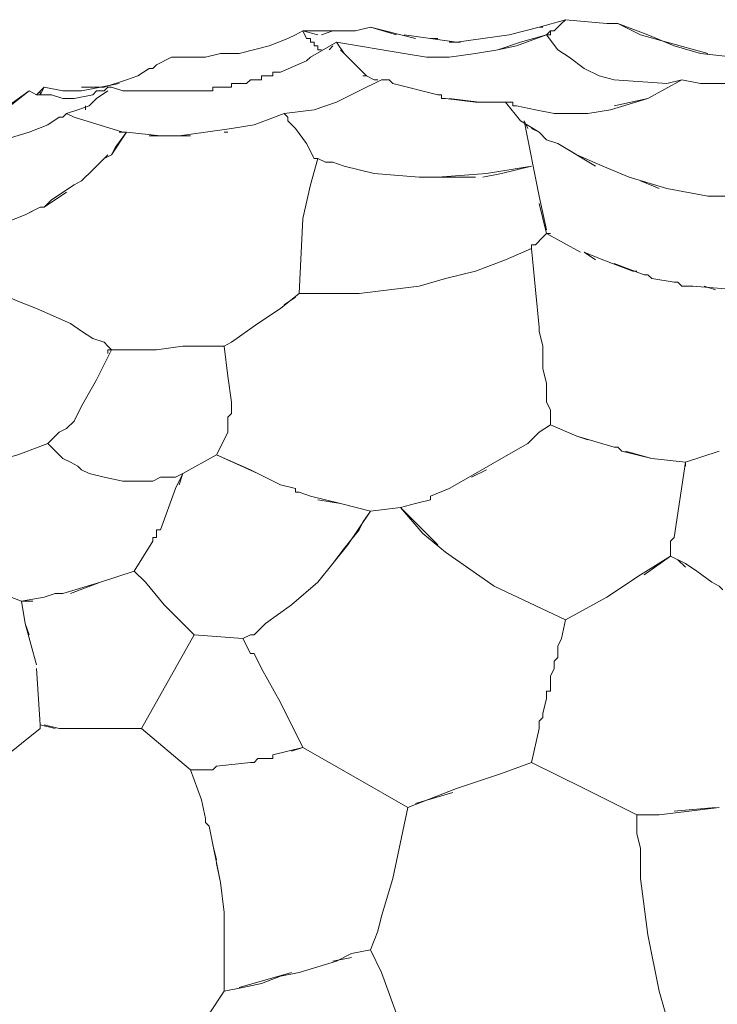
# Model space of a CAD drawing. Header units: inches. Extents: x 196 to 410, y 295 to 508.
# Tile 12 of 19: x 231 to 253, y 476 to 507. Entities that reach past the tile are written whole.
import ezdxf

# ---------------------------------------------------------------- set-up
doc = ezdxf.new("R2010")
doc.units = ezdxf.units.IN
doc.header["$MEASUREMENT"] = 0
doc.layers.add('Livello 1', color=7, linetype='Continuous')

# ---------------------------------------------------------------- blocks, each defined once
blk = doc.blocks.new('block 4')
at = {"layer": 'Livello 1', "color": 7, "lineweight": 9, "true_color": 0xffffff}
for points in [[(246.753, 506.56), (247.713, 506.8), (248.553, 507.04)], [(248.313, 506.8), (248.433, 506.92)], [(248.553, 507.04), (248.433, 506.92)], [(248.553, 507.04), (248.553, 507.04)], [(248.553, 507.04), (248.553, 507.04)], [(253.953, 505.84), (252.873, 505.96), (252.033, 506.2), (251.193, 506.56), (250.233, 506.92), (249.873, 506.92), (248.553, 507.04)], [(250.233, 506.92), (250.953, 506.56), (251.793, 506.32), (253.113, 505.96)], [(240.153, 506.68), (239.913, 506.56), (239.673, 506.439), (239.073, 506.2), (238.113, 505.96), (237.513, 505.96), (237.033, 505.84), (236.553, 505.84), (235.953, 505.84)], [(243.153, 506.56), (242.313, 506.8), (241.833, 506.68), (241.233, 506.68), (240.753, 506.68), (240.153, 506.68), (240.273, 506.439)], [(240.153, 506.68), (240.633, 506.56)], [(240.753, 506.56), (241.113, 506.68)], [(241.473, 506.68), (241.713, 506.68)], [(241.833, 506.68), (242.313, 506.8)], [(242.313, 506.8), (243.753, 506.439)], [(247.953, 506.56), (246.993, 506.2), (246.393, 506.08), (245.673, 505.96), (244.833, 505.84), (244.113, 505.84), (243.393, 505.96)], [(246.753, 506.56), (245.913, 506.439), (245.073, 506.32), (244.233, 506.439), (243.393, 506.56)], [(246.393, 506.08), (247.113, 506.32), (247.953, 506.56), (248.073, 506.56), (248.073, 506.68), (248.193, 506.68), (248.313, 506.8)], [(247.833, 506.8), (247.713, 506.8)], [(248.073, 506.68), (247.953, 506.56), (248.313, 506.08)], [(247.953, 506.56), (247.953, 506.56)], [(247.953, 506.56), (247.953, 506.56)], [(248.313, 506.8), (248.313, 506.8)], [(240.273, 506.439), (240.273, 506.439)], [(240.273, 506.439), (240.273, 506.439)], [(240.393, 506.439), (240.273, 506.439)], [(240.393, 506.439), (240.393, 506.439)], [(240.393, 506.439), (240.393, 506.439)], [(240.393, 506.439), (240.393, 506.439)], [(240.393, 506.32), (240.393, 506.439)], [(241.473, 505.96), (241.233, 506.32), (240.393, 505.84)], [(240.393, 506.32), (240.513, 506.32)], [(240.513, 506.32), (240.513, 506.2)], [(240.513, 506.32), (240.513, 506.32)], [(240.513, 506.32), (240.513, 506.32)], [(240.513, 506.32), (240.513, 506.32)], [(240.513, 506.32), (240.513, 506.32)], [(240.513, 506.32), (240.513, 506.32)], [(241.233, 506.32), (243.393, 505.96)], [(244.233, 506.439), (244.473, 506.439)], [(244.833, 506.32), (245.193, 506.32)], [(240.513, 506.2), (240.633, 506.2)], [(240.513, 506.2), (240.513, 506.2)], [(240.513, 506.2), (240.513, 506.2)], [(240.513, 506.2), (240.513, 506.2)], [(240.633, 506.2), (240.633, 506.2)], [(240.633, 506.2), (240.633, 506.2)], [(240.633, 506.2), (240.633, 506.2)], [(240.633, 506.2), (240.633, 506.2)], [(240.633, 506.2), (240.633, 506.2)], [(240.633, 506.2), (240.633, 506.2)], [(240.633, 506.2), (240.633, 506.2)], [(240.633, 506.2), (240.633, 506.2)], [(240.633, 506.08), (240.633, 506.2)], [(240.633, 506.08), (240.753, 506.08)], [(240.633, 506.08), (240.633, 506.08)], [(240.633, 506.08), (240.633, 506.08)], [(240.753, 506.08), (240.753, 506.08)], [(240.753, 506.08), (240.753, 506.08)], [(240.753, 506.08), (240.753, 506.08)], [(240.753, 506.08), (240.753, 506.08)], [(240.993, 506.08), (241.113, 506.2)], [(241.353, 506.08), (241.473, 505.96), (241.953, 505.479), (242.193, 505.24), (242.433, 505.12)], [(250.113, 505.12), (249.633, 505.24), (249.153, 505.479), (248.673, 505.84), (248.313, 506.08)], [(233.073, 504.88), (233.433, 504.88), (233.793, 504.88), (234.513, 505.12), (234.873, 505.24), (235.233, 505.479), (235.353, 505.479), (235.473, 505.6), (235.953, 505.84)], [(240.393, 505.84), (240.273, 505.72), (239.433, 505.359)], [(240.273, 505.72), (240.273, 505.72)], [(240.393, 505.84), (240.393, 505.84)], [(240.393, 505.84), (240.393, 505.84)], [(240.393, 505.84), (240.393, 505.84)], [(239.193, 505.359), (239.193, 505.24), (239.073, 505.24), (238.953, 505.24)], [(239.193, 505.359), (239.313, 505.359), (239.433, 505.359)], [(239.313, 505.359), (239.313, 505.359)], [(234.273, 505), (233.673, 504.88), (233.073, 504.76), (232.473, 504.76), (231.873, 504.88)], [(237.993, 505), (237.873, 505)], [(237.873, 504.88), (237.873, 505)], [(237.993, 505), (237.993, 505)], [(237.993, 505), (238.113, 505)], [(237.993, 505), (237.993, 505)], [(238.233, 505), (238.113, 505)], [(238.233, 505), (238.353, 505), (238.473, 505.12)], [(238.233, 505), (238.233, 505)], [(238.233, 505), (238.233, 505)], [(238.353, 505), (238.353, 505)], [(238.473, 505.12), (238.473, 505.12)], [(238.713, 505.12), (238.593, 505.12), (238.473, 505.12)], [(238.473, 505.12), (238.473, 505.12)], [(238.593, 505.12), (238.593, 505.12)], [(238.713, 505.12), (238.713, 505.12)], [(238.713, 505.12), (238.833, 505.12)], [(238.713, 505.12), (238.713, 505.12)], [(238.833, 505.24), (238.833, 505.12)], [(238.833, 505.24), (238.953, 505.24)], [(238.953, 505.24), (238.953, 505.24)], [(238.953, 505.24), (238.953, 505.24)], [(239.073, 505.24), (239.073, 505.24)], [(239.193, 505.24), (239.193, 505.24)], [(242.673, 505.12), (241.953, 504.76), (241.233, 504.399), (240.513, 504.16), (239.553, 504.04)], [(242.193, 505.24), (242.073, 505.24)], [(242.313, 505.12), (242.313, 505.12)], [(242.553, 505.12), (242.433, 505.12)], [(242.433, 505.12), (242.553, 505.12)], [(242.433, 505.12), (242.433, 505.12)], [(242.673, 505.12), (242.793, 505.12)], [(242.913, 505.12), (242.793, 505.12)], [(242.913, 505.12), (243.033, 505)], [(243.033, 505), (243.033, 505)], [(243.033, 505), (243.033, 505)], [(244.473, 504.64), (243.033, 505)], [(252.273, 505.12), (251.193, 504.52), (249.993, 504.16), (249.273, 504.04)], [(250.113, 504.28), (251.193, 504.52), (252.273, 505.12), (251.793, 505)], [(250.113, 505.12), (251.793, 505)], [(255.153, 504.16), (254.433, 505), (253.833, 505), (253.353, 505), (252.873, 505), (252.273, 505.12)], [(229.713, 503.8), (230.553, 504.16), (231.393, 504.76)], [(231.393, 504.76), (230.793, 504.28), (230.193, 503.92)], [(232.833, 504.52), (232.593, 504.52), (232.473, 504.52), (232.113, 504.64), (231.993, 504.64), (231.753, 504.64), (231.633, 504.64), (231.393, 504.76)], [(231.873, 504.88), (231.633, 504.64)], [(231.753, 504.76), (231.753, 504.64), (231.633, 504.64)], [(231.633, 504.64), (231.633, 504.64)], [(231.753, 504.64), (231.873, 504.88)], [(231.873, 504.88), (231.873, 504.88)], [(233.913, 504.88), (233.793, 504.76), (233.673, 504.76), (233.553, 504.76), (233.433, 504.64), (232.833, 504.52)], [(233.553, 504.52), (233.913, 504.76)], [(233.913, 504.88), (234.033, 504.88)], [(234.393, 504.76), (234.033, 504.88)], [(234.393, 504.76), (234.393, 504.76)], [(234.393, 504.76), (234.513, 504.76), (235.953, 504.76), (237.273, 504.76)], [(234.393, 504.76), (234.393, 504.76)], [(237.153, 504.76), (237.033, 504.76), (235.713, 504.76), (234.513, 504.76)], [(237.273, 504.88), (237.273, 504.76)], [(237.273, 504.88), (237.393, 504.88)], [(237.873, 504.88), (237.753, 504.88), (237.513, 504.88), (237.393, 504.88)], [(237.513, 504.88), (237.513, 504.88)], [(237.753, 504.88), (237.753, 504.88)], [(237.873, 504.88), (237.873, 504.88)], [(237.873, 504.88), (237.873, 504.88)], [(244.473, 504.64), (244.593, 504.64)], [(244.473, 504.64), (244.473, 504.64)], [(244.473, 504.64), (244.473, 504.64)], [(244.593, 504.52), (244.593, 504.64)], [(232.593, 504.04), (232.953, 504.16), (233.313, 504.28), (233.433, 504.399)], [(233.553, 504.52), (233.433, 504.399)], [(244.593, 504.52), (244.713, 504.52)], [(244.713, 504.52), (244.713, 504.52)], [(244.713, 504.52), (244.713, 504.52)], [(246.633, 504.399), (245.673, 504.399), (244.713, 504.52)], [(244.833, 504.52), (245.793, 504.399), (246.633, 504.399), (246.753, 504.399)], [(246.633, 504.399), (247.113, 503.8), (247.713, 503.439)], [(246.873, 504.399), (246.753, 504.399)], [(246.873, 504.399), (246.873, 504.28)], [(250.713, 504.399), (250.713, 504.399)], [(232.593, 504.04), (232.473, 503.92), (232.353, 503.92), (231.993, 503.68), (231.393, 503.439), (230.193, 503.08)], [(234.393, 503.439), (232.833, 503.92), (232.593, 504.04)], [(233.193, 504.28), (233.193, 504.28)], [(233.193, 504.28), (233.193, 504.16)], [(233.313, 504.28), (233.313, 504.28)], [(238.593, 503.68), (239.553, 504.04)], [(239.553, 504.04), (239.673, 503.92), (239.673, 503.8)], [(246.993, 504.28), (246.873, 504.28)], [(246.993, 504.28), (247.593, 504.16)], [(248.913, 504.04), (248.193, 504.04), (247.593, 504.16)], [(248.913, 504.04), (249.273, 504.04)], [(249.273, 504.04), (249.993, 504.16)], [(239.673, 503.92), (239.673, 503.92)], [(240.273, 503.08), (239.913, 503.56), (239.673, 503.8)], [(247.353, 503.56), (247.233, 503.8)], [(247.713, 501.399), (247.233, 503.8)], [(231.273, 500.8), (231.513, 500.92), (231.753, 501.04), (231.873, 501.04), (232.113, 501.28), (232.833, 501.76), (233.073, 501.88), (233.433, 502.24), (233.793, 502.6), (234.033, 502.72), (234.153, 502.96), (234.513, 503.439)], [(236.553, 503.32), (235.593, 503.32), (234.513, 503.439), (234.033, 502.72)], [(234.273, 503.439), (234.273, 503.439)], [(234.393, 503.439), (234.273, 503.439)], [(234.393, 503.439), (234.513, 503.439)], [(235.233, 503.32), (236.193, 503.32), (237.033, 503.439)], [(238.593, 503.68), (237.873, 503.56), (237.033, 503.439)], [(237.633, 503.439), (237.753, 503.439)], [(239.913, 503.56), (240.273, 503.08)], [(239.913, 503.439), (239.913, 503.439)], [(247.953, 503.2), (247.713, 503.439), (247.473, 503.56)], [(247.713, 503.439), (247.833, 503.32)], [(240.273, 503.08), (240.513, 502.6)], [(248.313, 503.08), (247.953, 503.2)], [(249.513, 502.359), (248.313, 503.08)], [(248.313, 503.08), (248.913, 502.72), (249.753, 502.359), (250.593, 502)], [(233.913, 502.72), (233.313, 502.12)], [(240.633, 502.6), (240.393, 501.76), (240.153, 500.68), (240.033, 498.28)], [(240.513, 502.6), (240.633, 502.6), (240.873, 502.479), (241.113, 502.479), (241.473, 502.359), (242.433, 502.12)], [(240.633, 502.6), (240.633, 502.6)], [(242.433, 502.12), (242.433, 502.12)], [(242.433, 502.12), (242.433, 502.12)], [(243.873, 502), (242.433, 502.12)], [(247.473, 502.359), (246.033, 502.12), (244.473, 502)], [(245.913, 502), (246.513, 502.12), (247.473, 502.359)], [(243.873, 502), (244.833, 502), (245.673, 502)], [(250.593, 502), (250.593, 502)], [(251.793, 501.64), (250.593, 502)], [(250.593, 502), (250.593, 502)], [(250.953, 501.88), (251.553, 501.64)], [(232.593, 501.52), (231.873, 501.04)], [(251.793, 501.64), (253.113, 501.399)], [(247.713, 501.399), (247.953, 500.32)], [(253.953, 501.399), (253.113, 501.399)], [(231.753, 501.04), (231.273, 500.8)], [(247.953, 500.2), (247.713, 501.16)], [(231.273, 500.8), (230.673, 500.56), (229.953, 500.32), (230.073, 499.359), (230.193, 498.399)], [(231.273, 500.8), (231.273, 500.8)], [(247.953, 500.2), (247.833, 500.08), (247.593, 499.84)], [(247.833, 500.08), (247.833, 500.08)], [(247.953, 500.2), (248.073, 500.2)], [(247.953, 500.2), (247.953, 500.2)], [(247.953, 500.2), (247.953, 500.2)], [(249.033, 499.6), (247.953, 500.2)], [(247.593, 498.399), (247.473, 499.72), (246.633, 499.359), (245.673, 499), (244.713, 498.76), (243.873, 498.52), (242.913, 498.399), (241.953, 498.28), (240.993, 498.28), (240.753, 498.28), (240.633, 498.28), (240.033, 498.28)], [(247.473, 499.84), (247.593, 499.84)], [(247.473, 499.84), (247.473, 499.72)], [(249.153, 499.6), (249.753, 499.359)], [(249.513, 499.359), (249.153, 499.6)], [(250.833, 499), (250.713, 499), (249.753, 499.359)], [(249.993, 499.24), (249.993, 499.24)], [(250.113, 499.24), (251.073, 498.88), (251.193, 498.88), (251.313, 498.76)], [(251.073, 498.88), (251.073, 498.88)], [(251.193, 498.88), (251.193, 498.88)], [(251.313, 498.76), (251.313, 498.76)], [(251.313, 498.76), (251.313, 498.76)], [(252.033, 498.64), (251.313, 498.76)], [(233.913, 496.359), (233.913, 496.479), (234.033, 496.479), (233.913, 496.6), (233.793, 496.72), (233.433, 496.84), (233.073, 497.08), (232.713, 497.32), (231.633, 497.8), (231.033, 498.04), (230.193, 498.399)], [(247.593, 498.399), (247.713, 497.2)], [(252.033, 498.64), (252.153, 498.64)], [(252.153, 498.64), (252.153, 498.64)], [(252.153, 498.64), (252.153, 498.64)], [(252.273, 498.52), (252.153, 498.64)], [(252.273, 498.52), (252.393, 498.52)], [(252.393, 498.52), (252.393, 498.52)], [(252.393, 498.52), (252.393, 498.52)], [(252.513, 498.52), (252.393, 498.52)], [(252.513, 498.52), (252.633, 498.52), (254.073, 498.399)], [(252.633, 498.52), (252.633, 498.52)], [(253.353, 498.399), (252.993, 498.52)], [(239.433, 497.8), (240.033, 498.28)], [(239.913, 498.16), (239.553, 497.92)], [(239.433, 497.8), (238.713, 497.32)], [(237.633, 496.6), (237.873, 496.72), (238.713, 497.32)], [(247.833, 496.6), (247.713, 497.08), (247.713, 497.2)], [(247.713, 497.08), (247.713, 497.08)], [(228.273, 492.88), (229.233, 492.88), (230.193, 492.88), (231.033, 493.12), (231.993, 493.479), (232.113, 493.6), (232.233, 493.72), (232.353, 493.84), (232.593, 493.96), (232.833, 494.2), (233.073, 494.68), (233.553, 495.52), (234.033, 496.479)], [(233.913, 496.479), (233.913, 496.479)], [(234.753, 496.479), (234.033, 496.479)], [(234.513, 496.479), (235.473, 496.479)], [(236.313, 496.6), (235.473, 496.479)], [(236.313, 496.6), (236.673, 496.6)], [(236.313, 496.6), (236.313, 496.6)], [(236.313, 496.6), (236.313, 496.6)], [(236.313, 496.6), (236.313, 496.6)], [(236.313, 496.6), (236.313, 496.6)], [(237.873, 494.8), (237.753, 495.64), (237.633, 496.6), (236.673, 496.6)], [(237.873, 496.72), (237.633, 496.6)], [(247.833, 496.6), (247.833, 496.479)], [(247.953, 495.399), (247.833, 495.88), (247.833, 496.479)], [(247.833, 495.88), (247.833, 495.88)], [(247.953, 495.399), (247.953, 494.8)], [(237.873, 494.8), (237.873, 494.439)], [(237.873, 494.56), (237.873, 494.8)], [(247.953, 494.8), (248.073, 494.56)], [(248.073, 494.08), (248.073, 494.56)], [(237.753, 494.32), (237.873, 494.439)], [(237.753, 494.32), (237.753, 494.2)], [(237.753, 494.32), (237.753, 494.08)], [(237.753, 494.08), (237.753, 493.96)], [(237.753, 493.84), (237.753, 493.96)], [(250.113, 493.359), (248.913, 493.72), (248.073, 494.08), (247.713, 493.84), (247.353, 493.479), (246.513, 493), (245.673, 492.52), (244.833, 492.04)], [(237.753, 493.84), (237.633, 493.6)], [(237.753, 493.84), (237.753, 493.84)], [(237.753, 493.84), (237.753, 493.84)], [(248.913, 493.72), (249.273, 493.6)], [(232.473, 493), (231.993, 493.479)], [(237.393, 493.12), (237.633, 493.6)], [(250.113, 493.359), (250.233, 493.359)], [(250.233, 493.359), (250.233, 493.359)], [(250.233, 493.359), (250.233, 493.359)], [(252.393, 492.88), (251.313, 493), (250.353, 493.24), (250.233, 493.359)], [(232.473, 493), (232.713, 492.88), (232.953, 492.76), (233.073, 492.64), (233.313, 492.52), (233.793, 492.399), (234.393, 492.28), (234.873, 492.28), (235.353, 492.28), (235.593, 492.399), (235.833, 492.399), (236.073, 492.399), (236.313, 492.52)], [(236.313, 492.52), (237.393, 493.12)], [(237.393, 493.12), (238.473, 492.64), (239.433, 492.16)], [(238.713, 492.52), (237.393, 493.12)], [(250.353, 493.24), (250.353, 493.24)], [(250.473, 493.24), (251.313, 493), (252.393, 492.88)], [(253.473, 493.24), (252.393, 492.88)], [(252.393, 492.88), (252.033, 490.479)], [(252.393, 492.88), (252.393, 492.88)], [(252.393, 492.76), (252.393, 492.88)], [(236.313, 492.52), (236.073, 492.04)], [(236.193, 492.16), (236.313, 492.52)], [(236.313, 492.52), (236.313, 492.52)], [(245.553, 492.399), (246.033, 492.64)], [(235.593, 490.72), (236.073, 492.04)], [(239.913, 492.04), (239.433, 492.16)], [(239.913, 492.04), (239.913, 491.92)], [(244.233, 491.68), (244.233, 491.8), (244.833, 492.04)], [(244.833, 492.04), (244.833, 492.04)], [(244.833, 492.04), (244.833, 492.04)], [(239.913, 491.92), (239.913, 491.92)], [(239.913, 491.92), (239.913, 491.92)], [(240.033, 491.92), (239.913, 491.92)], [(240.033, 491.92), (240.393, 491.8)], [(240.393, 491.8), (240.393, 491.8)], [(240.393, 491.8), (240.393, 491.8)], [(242.313, 491.32), (241.353, 491.56), (240.393, 491.8)], [(244.233, 491.8), (244.233, 491.8)], [(240.633, 491.68), (241.353, 491.56), (242.313, 491.32), (243.273, 491.439), (243.753, 491.56)], [(244.233, 491.68), (243.753, 491.56), (243.273, 491.439), (244.473, 490.24)], [(244.713, 490), (243.993, 490.6), (243.273, 491.439)], [(242.313, 491.32), (242.073, 490.96), (241.953, 490.72), (241.473, 490.12), (241.113, 489.64), (240.633, 489.04)], [(241.113, 489.64), (241.593, 490.24), (242.313, 491.32)], [(235.353, 490.479), (235.353, 490.359)], [(235.353, 490.479), (235.473, 490.479)], [(235.593, 490.72), (235.473, 490.72), (235.473, 490.6)], [(235.473, 490.72), (235.473, 490.72)], [(235.473, 490.6), (235.473, 490.479)], [(235.473, 490.6), (235.473, 490.6)], [(235.473, 490.6), (235.473, 490.6)], [(235.473, 490.6), (235.473, 490.6)], [(252.033, 490.479), (251.913, 490.359)], [(232.713, 488.68), (233.673, 489.04), (234.753, 489.399), (235.353, 490.359)], [(251.913, 490.359), (251.913, 489.88)], [(244.713, 490), (246.273, 488.92), (248.553, 487.84), (248.433, 487.24)], [(250.953, 489.28), (251.913, 489.88)], [(251.913, 489.88), (251.073, 489.28)], [(253.593, 488.8), (253.473, 488.92), (253.233, 489.04), (252.753, 489.399), (252.393, 489.64), (251.913, 489.88)], [(251.913, 489.88), (251.913, 489.88)], [(229.113, 489.64), (229.233, 489.16), (231.153, 488.439), (231.873, 488.56)], [(252.153, 489.76), (252.393, 489.52)], [(234.753, 489.399), (233.673, 489.04), (232.473, 488.68), (232.353, 488.68)], [(234.753, 489.399), (235.113, 489.04)], [(250.953, 489.28), (249.873, 488.56), (248.553, 487.84)], [(235.113, 489.04), (235.713, 488.32), (236.673, 487.359)], [(240.633, 489.04), (239.793, 488.32)], [(232.233, 488.68), (231.873, 488.56)], [(232.233, 488.68), (232.353, 488.68)], [(232.473, 488.68), (232.473, 488.68)], [(231.513, 488.439), (231.153, 488.439)], [(231.153, 488.439), (231.273, 487.72), (231.633, 486.399)], [(239.793, 488.32), (238.953, 487.72)], [(231.393, 487.359), (231.273, 487.72)], [(238.473, 487.359), (238.593, 487.359), (238.833, 487.6), (238.953, 487.72)], [(234.993, 484.359), (236.673, 487.359)], [(236.673, 487.359), (238.233, 487.24)], [(238.473, 487.359), (238.233, 487.24), (238.473, 486.76)], [(238.593, 487.359), (238.593, 487.359)], [(238.833, 487.6), (238.833, 487.6)], [(248.313, 486.88), (248.313, 487), (248.433, 487.24)], [(248.313, 487), (248.313, 487)], [(238.593, 486.76), (238.473, 486.76)], [(238.593, 486.76), (238.833, 486.28)], [(248.193, 486.399), (248.193, 486.52), (248.313, 486.64), (248.313, 486.76)], [(248.313, 486.88), (248.313, 486.88)], [(248.313, 486.88), (248.313, 486.76)], [(248.313, 486.88), (248.313, 486.88)], [(248.193, 486.52), (248.193, 486.52)], [(248.193, 486.399), (248.193, 486.399)], [(248.193, 486.399), (248.193, 486.28)], [(248.193, 486.399), (248.193, 486.399)], [(248.313, 486.64), (248.313, 486.64)], [(231.633, 486.28), (231.753, 484.479), (232.233, 484.359)], [(238.833, 486.28), (239.433, 485.2), (240.153, 483.76)], [(248.073, 485.92), (248.073, 486.04), (248.193, 486.28)], [(248.193, 486.28), (248.193, 486.28)], [(248.193, 486.28), (248.193, 486.28)], [(248.073, 486.04), (248.073, 486.04)], [(248.073, 485.92), (248.073, 485.92)], [(248.073, 485.92), (248.073, 485.8)], [(248.073, 485.92), (248.073, 485.92)], [(248.073, 485.56), (248.073, 485.68), (248.073, 485.8)], [(247.953, 485.32), (247.953, 485.439), (247.953, 485.56)], [(248.073, 485.56), (247.953, 485.56)], [(247.953, 485.439), (247.953, 485.439)], [(248.073, 485.68), (248.073, 485.68)], [(247.953, 485.32), (247.833, 484.84)], [(247.833, 484.72), (247.833, 484.84)], [(231.753, 484.359), (231.753, 484.479)], [(232.353, 484.359), (231.873, 484.479)], [(231.993, 484.479), (231.993, 484.479)], [(247.833, 484.72), (247.713, 484.6)], [(247.713, 484.359), (247.713, 484.479), (247.713, 484.6)], [(247.713, 484.479), (247.713, 484.479)], [(247.833, 484.72), (247.833, 484.72)], [(247.833, 484.72), (247.833, 484.72)], [(231.753, 484.359), (231.153, 483.88), (230.553, 483.399)], [(232.353, 484.359), (232.593, 484.359), (232.953, 484.359), (233.433, 484.359), (233.913, 484.359), (234.513, 484.359)], [(233.313, 484.359), (232.473, 484.359)], [(233.913, 484.359), (233.913, 484.359)], [(234.033, 484.359), (234.033, 484.359)], [(234.993, 484.359), (234.513, 484.359)], [(234.513, 484.359), (234.753, 484.359)], [(236.553, 483.04), (234.993, 484.359)], [(247.713, 484.359), (247.473, 483.28)], [(247.713, 484.359), (247.713, 484.359)], [(247.713, 484.359), (247.713, 484.359)], [(231.153, 483.88), (231.153, 483.88)], [(240.153, 483.76), (239.193, 483.52), (239.193, 483.399)], [(239.793, 483.64), (240.153, 483.76)], [(240.153, 483.76), (240.153, 483.76)], [(240.153, 483.76), (241.833, 482.8), (243.513, 481.84)], [(237.393, 483.16), (238.473, 483.28)], [(238.593, 483.28), (238.473, 483.28)], [(238.593, 483.28), (238.713, 483.399), (238.953, 483.399)], [(238.713, 483.399), (238.713, 483.399)], [(239.073, 483.399), (238.953, 483.399)], [(239.073, 483.399), (239.193, 483.399)], [(239.193, 483.52), (239.193, 483.52)], [(246.513, 482.92), (247.473, 483.28)], [(249.153, 482.439), (247.473, 483.28)], [(237.393, 483.16), (237.273, 483.04), (236.553, 483.04), (236.913, 482.08), (237.033, 481.479)], [(237.273, 483.04), (237.273, 483.04)], [(245.073, 482.439), (246.513, 482.92)], [(245.073, 482.439), (243.513, 481.84)], [(243.753, 481.96), (244.953, 482.32)], [(249.153, 482.439), (250.833, 481.6)], [(236.913, 482.08), (236.913, 482.08)], [(242.313, 477.28), (242.553, 477.88), (242.673, 478.359), (243.033, 479.56), (243.513, 481.84)], [(253.473, 481.84), (251.553, 481.6)], [(252.033, 481.72), (253.353, 481.84)], [(237.033, 481.359), (237.033, 481.479)], [(237.033, 481.359), (237.153, 481.24)], [(251.433, 481.6), (250.833, 481.6)], [(250.833, 481.6), (250.833, 481), (250.953, 480.52), (250.953, 479.56), (251.193, 477.76), (251.553, 475.96), (252.033, 474.28)], [(250.833, 481.6), (250.833, 481.6)], [(251.313, 481.6), (251.433, 481.6), (251.553, 481.6)], [(251.553, 481.6), (251.553, 481.6)], [(251.553, 481.6), (251.553, 481.6)], [(237.513, 479.439), (237.153, 481.24)], [(237.273, 480.64), (237.393, 480.16)], [(237.393, 480.04), (237.513, 479.439)], [(237.633, 478.479), (237.513, 479.439)], [(237.633, 478.479), (237.633, 476.32)], [(237.633, 475.96), (238.233, 476.08), (238.833, 476.2), (239.433, 476.439), (240.033, 476.56), (241.233, 476.92), (241.713, 477.16), (242.313, 477.28)], [(242.673, 476.56), (242.313, 477.28)], [(241.713, 477.04), (241.113, 476.92)], [(237.153, 475.24), (237.633, 475.96), (237.633, 476.32)], [(239.793, 476.56), (238.113, 476.08)], [(242.673, 476.56), (243.273, 474.88), (243.993, 472.96)]]:
    blk.add_lwpolyline(points, dxfattribs=at)

msp = doc.modelspace()

# ---------------------------------------------------------------- block references
at = {"layer": 'Livello 1'}
msp.add_blockref('block 4', (0, 0), dxfattribs=at)

doc.saveas('drawing.dxf')
